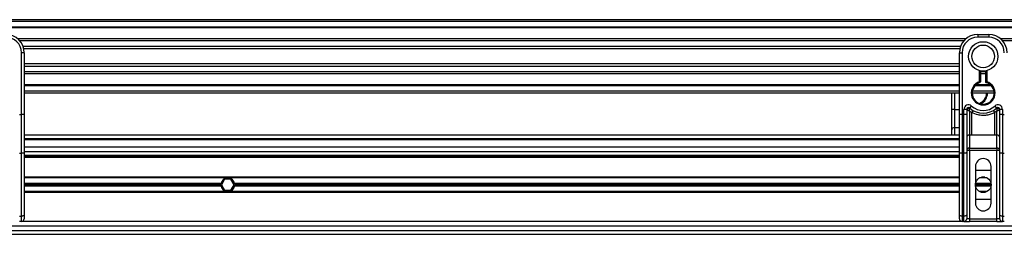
# Model space of a CAD drawing. Header units: millimetres. Extents: x 0 to 420, y 0 to 297.
# Tile 51 of 128: x 92.11 to 111.45, y 235.7 to 239.92. Entities that reach past the tile are written whole.
import ezdxf

# ---------------------------------------------------------------- set-up
doc = ezdxf.new("R2010")
doc.units = ezdxf.units.MM

msp = doc.modelspace()

# ---------------------------------------------------------------- linework, layer by layer
at = {"color": 7, "linetype": 'Continuous', "lineweight": 25}
for p, q in [((221.09183, 239.92173), (58.90817, 239.92173)), ((221.09183, 239.88569), (58.90817, 239.88569)), ((221.09183, 239.77756), (58.90817, 239.77756)), ((221.09183, 239.75918), (58.90817, 239.75918)), ((110.69627, 239.5469), (92.07342, 239.5469)), ((110.65478, 239.50508), (92.11491, 239.50508)), ((110.93051, 239.6334), (110.93051, 239.57934)), ((110.93051, 239.6334), (111.14676, 239.6334)), ((111.14676, 239.57934), (110.93051, 239.57934)), ((111.14676, 239.6334), (111.14676, 239.57934)), ((130.00384, 239.5469), (111.381, 239.5469)), ((129.96235, 239.50508), (111.42249, 239.50508)), ((92.19959, 239.27299), (92.14552, 239.27299)), ((92.14552, 238.05712), (92.14552, 239.27299)), ((110.59224, 239.39737), (92.17744, 239.39737)), ((110.57814, 239.34868), (92.19155, 239.34868)), ((92.19959, 239.27299), (92.19959, 238.95495)), ((110.5701, 239.27299), (110.62416, 239.27299)), ((110.5701, 238.95495), (110.5701, 239.27299)), ((110.62416, 239.27299), (110.62416, 238.05712)), ((110.5701, 239.05314), (92.19959, 239.05314)), ((110.5701, 239.00445), (92.19959, 239.00445)), ((92.19959, 238.95495), (92.19959, 238.72606)), ((110.5701, 238.89674), (92.19959, 238.89674)), ((110.5701, 238.72606), (110.5701, 238.95495)), ((110.96655, 238.70299), (110.96655, 238.92152)), ((110.98457, 238.91749), (110.98457, 238.70299)), ((111.09269, 238.89674), (110.98457, 238.89674)), ((111.09269, 238.68947), (111.09269, 238.91749)), ((111.11071, 238.92152), (111.11071, 238.70299)), ((110.5701, 238.85493), (92.19959, 238.85493)), ((92.19959, 238.72606), (92.19959, 238.05712)), ((110.5701, 238.05712), (110.5701, 238.72606)), ((110.98457, 238.70299), (110.96655, 238.70299)), ((110.9721, 238.68585), (110.96655, 238.70299)), ((111.09269, 238.85493), (110.98457, 238.85493)), ((110.5701, 238.64264), (92.19959, 238.64264)), ((110.5701, 238.62426), (92.19959, 238.62426)), ((110.5701, 238.51614), (92.19959, 238.51614)), ((110.5701, 238.48009), (92.19959, 238.48009)), ((110.41949, 238.15397), (110.41949, 238.48009)), ((110.47355, 238.48009), (110.47355, 238.15397)), ((111.25488, 238.48009), (110.82239, 238.48009)), ((111.25185, 238.51614), (110.82541, 238.51614)), ((111.19981, 238.62426), (110.87745, 238.62426)), ((111.18126, 238.64264), (110.89601, 238.64264)), ((110.47355, 238.15397), (110.41949, 238.15397)), ((110.41949, 237.75541), (110.41949, 238.15397)), ((110.47355, 238.15397), (110.47355, 237.79969)), ((110.47355, 238.15397), (110.5701, 238.15397)), ((110.6602, 238.05712), (110.6602, 238.15774)), ((110.71427, 238.15774), (110.6602, 238.15774)), ((110.71427, 238.15774), (110.71427, 238.05712)), ((110.71945, 238.15397), (110.71427, 238.15397)), ((110.81322, 238.09522), (110.76833, 238.12247)), ((110.76833, 238.12247), (110.76833, 237.65208)), ((110.77433, 238.1846), (110.81037, 238.22489)), ((110.81322, 237.65208), (110.81322, 238.09522)), ((111.30894, 238.12247), (111.26405, 238.09522)), ((111.26405, 237.65208), (111.26405, 238.09522)), ((111.26689, 238.22489), (111.30293, 238.1846)), ((111.30894, 237.65208), (111.30894, 238.12247)), ((111.363, 238.15397), (111.35782, 238.15397)), ((111.363, 238.05712), (111.363, 238.15774)), ((111.41706, 238.15774), (111.363, 238.15774)), ((111.41706, 238.15774), (111.41706, 238.05712)), ((92.10948, 238.05712), (92.14552, 238.05712)), ((92.14552, 237.29554), (92.14552, 238.05712)), ((92.19959, 238.05712), (92.14552, 238.05712)), ((92.19959, 238.05712), (92.19959, 237.31839)), ((110.62416, 238.05712), (110.5701, 238.05712)), ((110.5701, 237.31839), (110.5701, 238.05712)), ((110.62416, 238.05712), (110.62416, 237.29554)), ((110.62416, 238.05712), (110.6602, 238.05712)), ((110.6602, 237.29554), (110.6602, 238.05712)), ((110.71427, 238.05712), (110.6602, 238.05712)), ((110.71427, 238.05712), (110.71427, 237.31839)), ((111.41706, 238.05712), (111.363, 238.05712)), ((111.363, 237.31839), (111.363, 238.05712)), ((111.41706, 238.05712), (111.4531, 238.05712)), ((111.41706, 238.05712), (111.41706, 237.29554)), ((110.41949, 237.65116), (110.41949, 237.75541)), ((110.47355, 237.79969), (110.47355, 237.65116)), ((110.5701, 237.79969), (110.47355, 237.79969)), ((110.5701, 237.65116), (92.19959, 237.65116)), ((110.5701, 237.57907), (92.19959, 237.57907)), ((110.5701, 237.56105), (92.19959, 237.56105)), ((110.81322, 237.65208), (110.76833, 237.65208)), ((110.76833, 237.65208), (110.76833, 237.39691)), ((111.30894, 237.65208), (111.26405, 237.65208)), ((111.30894, 237.39691), (111.30894, 237.65208)), ((110.5701, 237.41689), (92.19959, 237.41689)), ((110.5701, 237.32679), (92.19959, 237.32679)), ((92.19959, 237.31839), (92.19959, 236.08413)), ((110.5701, 236.08413), (110.5701, 237.31839)), ((110.76833, 237.35263), (110.71427, 237.35263)), ((110.71427, 237.31839), (110.71427, 236.08413)), ((110.76833, 237.39691), (111.30894, 237.39691)), ((110.76833, 237.35263), (110.76833, 237.39691)), ((110.76833, 237.35263), (110.76833, 236.0113)), ((111.30894, 237.35263), (110.76833, 237.35263)), ((111.30894, 237.39691), (111.30894, 237.35263)), ((111.363, 237.35263), (111.30894, 237.35263)), ((111.30894, 236.0113), (111.30894, 237.35263)), ((111.363, 236.08413), (111.363, 237.31839)), ((92.14552, 237.29554), (92.10948, 237.29554)), ((92.14552, 236.06128), (92.14552, 237.29554)), ((110.5701, 237.2511), (92.19959, 237.2511)), ((110.5701, 237.23308), (92.19959, 237.23308)), ((110.5701, 237.21506), (92.19959, 237.21506)), ((110.6602, 237.29554), (110.62416, 237.29554)), ((110.62416, 237.29554), (110.62416, 236.06128)), ((110.6602, 236.06128), (110.6602, 237.29554)), ((111.4531, 237.29554), (111.41706, 237.29554)), ((111.41706, 237.29554), (111.41706, 236.06128)), ((110.88546, 237.03846), (110.88546, 236.31765)), ((110.88546, 236.96638), (111.19181, 236.96638)), ((111.19181, 236.31765), (111.19181, 237.03846)), ((110.5701, 236.82762), (92.19959, 236.82762)), ((96.17841, 236.81141), (92.19959, 236.81141)), ((96.13798, 236.78618), (96.07555, 236.67805)), ((96.26283, 236.78618), (96.13798, 236.78618)), ((96.2224, 236.81141), (96.17841, 236.81141)), ((110.5701, 236.81141), (96.2224, 236.81141)), ((96.32525, 236.67805), (96.26283, 236.78618)), ((111.114, 236.81141), (110.96327, 236.81141)), ((111.07167, 236.82762), (111.0056, 236.82762)), ((96.06762, 236.70328), (92.19959, 236.70328)), ((96.06525, 236.67805), (92.19959, 236.67805)), ((96.06762, 236.65283), (92.19959, 236.65283)), ((96.17841, 236.5447), (92.19959, 236.5447)), ((96.07555, 236.67805), (96.13798, 236.56993)), ((96.13798, 236.56993), (96.26283, 236.56993)), ((96.2224, 236.5447), (96.17841, 236.5447)), ((110.5701, 236.5447), (96.2224, 236.5447)), ((96.26283, 236.56993), (96.32525, 236.67805)), ((110.5701, 236.70328), (96.33318, 236.70328)), ((110.5701, 236.65283), (96.33318, 236.65283)), ((110.5701, 236.67805), (96.33556, 236.67805)), ((111.19181, 236.67805), (110.88546, 236.67805)), ((111.18971, 236.70328), (110.88755, 236.70328)), ((111.18971, 236.65283), (110.88755, 236.65283)), ((111.114, 236.5447), (110.96327, 236.5447)), ((110.5701, 236.52848), (92.19959, 236.52848)), ((111.19181, 236.38973), (110.88546, 236.38973)), ((111.07167, 236.52848), (111.0056, 236.52848)), ((92.10948, 236.06128), (92.14552, 236.06128)), ((92.14552, 235.95724), (92.14552, 236.06128)), ((92.19959, 236.08413), (92.19959, 236.0113)), ((110.5701, 236.0113), (110.5701, 236.08413)), ((110.62416, 236.06128), (110.6602, 236.06128)), ((110.62416, 236.06128), (110.62416, 235.95724)), ((110.6602, 235.95724), (110.6602, 236.06128)), ((110.71427, 236.08413), (110.71427, 236.0113)), ((110.76833, 236.0113), (110.71427, 236.0113)), ((110.76833, 236.0113), (110.76833, 235.95724)), ((110.76833, 236.0113), (111.30894, 236.0113)), ((111.30894, 235.95724), (111.30894, 236.0113)), ((111.363, 236.0113), (111.30894, 236.0113)), ((111.363, 236.0113), (111.363, 236.08413)), ((111.41706, 236.06128), (111.4531, 236.06128)), ((111.41706, 236.06128), (111.41706, 235.95724)), ((70.47509, 235.77703), (115.31423, 235.77703)), ((115.29113, 235.86714), (70.49819, 235.86714)), ((92.14552, 235.95724), (92.10948, 235.95724)), ((110.62416, 235.95724), (92.14552, 235.95724)), ((110.6602, 235.95724), (110.62416, 235.95724)), ((110.6602, 235.95724), (110.76833, 235.95724)), ((111.30894, 235.95724), (110.76833, 235.95724)), ((111.30894, 235.95724), (111.41706, 235.95724)), ((111.4531, 235.95724), (111.41706, 235.95724)), ((70.45409, 235.70495), (115.33523, 235.70495))]:
    msp.add_line(p, q, dxfattribs=at)
at = {"color": 7, "linetype": 'Continuous', "lineweight": 25, "flags": 128}
for points in [[(92.19959, 237.31839), (92.19855, 237.31393), (92.19547, 237.30964), (92.19047, 237.30569), (92.18375, 237.30223), (92.17556, 237.29939), (92.16621, 237.29728), (92.15607, 237.29598), (92.14552, 237.29554)], [(110.62416, 237.29554), (110.61362, 237.29598), (110.60348, 237.29728), (110.59413, 237.29939), (110.58594, 237.30223), (110.57921, 237.30569), (110.57422, 237.30964), (110.57114, 237.31393), (110.5701, 237.31839)], [(110.71427, 237.31839), (110.71323, 237.31393), (110.71015, 237.30964), (110.70515, 237.30569), (110.69843, 237.30223), (110.69024, 237.29939), (110.68089, 237.29728), (110.67075, 237.29598), (110.6602, 237.29554)], [(111.41706, 237.29554), (111.40651, 237.29598), (111.39637, 237.29728), (111.38703, 237.29939), (111.37883, 237.30223), (111.37211, 237.30569), (111.36712, 237.30964), (111.36404, 237.31393), (111.363, 237.31839)], [(92.19959, 236.08413), (92.19855, 236.07967), (92.19547, 236.07539), (92.19047, 236.07144), (92.18375, 236.06798), (92.17556, 236.06513), (92.16621, 236.06302), (92.15607, 236.06172), (92.14552, 236.06128)], [(110.62416, 236.06128), (110.61362, 236.06172), (110.60348, 236.06302), (110.59413, 236.06513), (110.58594, 236.06798), (110.57921, 236.07144), (110.57422, 236.07539), (110.57114, 236.07967), (110.5701, 236.08413)], [(110.71427, 236.08413), (110.71323, 236.07967), (110.71015, 236.07539), (110.70515, 236.07144), (110.69843, 236.06798), (110.69024, 236.06513), (110.68089, 236.06302), (110.67075, 236.06172), (110.6602, 236.06128)], [(111.41706, 236.06128), (111.40651, 236.06172), (111.39637, 236.06302), (111.38703, 236.06513), (111.37883, 236.06798), (111.37211, 236.07144), (111.36712, 236.07539), (111.36404, 236.07967), (111.363, 236.08413)]]:
    msp.add_lwpolyline(points, dxfattribs=at)
at = {"color": 7, "linetype": 'Continuous', "lineweight": 25}
for centre, radius in [((111.03863, 239.20091), 0.28854), ((111.03863, 239.20091), 0.22194), ((111.03863, 236.67805), 0.15317)]:
    msp.add_circle(centre, radius, dxfattribs=at)
for centre, radius, start, end in [((91.83918, 239.27299), 0.36041, 0, 90), ((91.83918, 239.27299), 0.30635, 0, 90), ((110.93051, 239.27299), 0.36041, 90, 180), ((110.93051, 239.27299), 0.30635, 90, 180), ((111.14676, 239.27299), 0.36041, 0, 90), ((111.14676, 239.27299), 0.30635, 0, 90), ((111.03863, 238.48009), 0.23427, 107.920213, 72.079787), ((111.03863, 238.48009), 0.21624, 107.920213, 75.522488), ((110.96655, 238.70299), 0.01802, 287.920213, 0), ((110.88802, 238.48009), 0.21624, 290.380401, 360), ((110.88802, 238.48009), 0.23427, 295.881191, 360), ((110.75031, 238.15774), 0.0901, 48.189685, 180), ((110.75031, 238.15774), 0.03604, 48.189685, 180), ((110.75031, 238.15774), 0.03604, 48.190689, 179.99948), ((110.76151, 238.13337), 0.04684, 75.207531, 153.906305), ((111.03863, 238.48009), 0.39645, 228.189685, 311.810315), ((111.03863, 238.48009), 0.34239, 228.189685, 311.810315), ((111.03695, 237.97942), 0.25192, 141.327049, 152.635406), ((111.04032, 237.97942), 0.25192, 27.364594, 38.672951), ((111.32696, 238.15774), 0.0901, 0, 131.810315), ((111.32696, 238.15774), 0.03604, 0, 131.810315), ((111.32696, 238.15774), 0.03604, 0.00052, 131.809311), ((111.31575, 238.13337), 0.04684, 26.093695, 104.792469), ((110.4691, 237.74998), 0.04991, 84.888926, 173.756454), ((110.76388, 237.60237), 0.04991, 84.888926, 173.756454), ((111.31339, 237.60237), 0.04991, 6.243546, 95.111074), ((110.76388, 237.3472), 0.04991, 84.888926, 173.756454), ((111.31339, 237.3472), 0.04991, 6.243546, 95.111074), ((111.03863, 237.03846), 0.15317, 0, 180), ((96.2004, 236.67805), 0.13515, 99.366789, 169.241682), ((96.2004, 236.67805), 0.13515, 10.758318, 80.633211), ((96.2004, 236.67805), 0.13515, 169.241682, 180), ((96.2004, 236.67805), 0.13515, 180, 190.758318), ((96.2004, 236.67805), 0.13515, 190.758318, 260.633211), ((96.2004, 236.67805), 0.13515, 279.366789, 349.241682), ((96.2004, 236.67805), 0.13515, 0, 10.758318), ((96.2004, 236.67805), 0.13515, 349.241682, 0), ((111.03863, 236.31765), 0.15317, 180, 0), ((92.14552, 236.0113), 0.05406, 270, 0), ((110.62416, 236.0113), 0.05406, 180, 270), ((110.6602, 236.0113), 0.05406, 270, 0), ((111.41706, 236.0113), 0.05406, 180, 270)]:
    msp.add_arc(centre, radius, start, end, dxfattribs=at)
for points, knots in [([(111.09269, 238.68947), (111.09284, 238.68959), (111.09313, 238.68981), (111.09534, 238.69152), (111.09871, 238.69409), (111.10356, 238.69774), (111.10779, 238.70086), (111.1103, 238.7027), (111.11067, 238.70296), (111.11071, 238.70299)], [0, 0, 0, 0, 0.16194992, 0.32336195, 0.4972773, 0.7062892, 0.9573608, 0.99480442, 1, 1, 1, 1]), ([(110.71945, 238.15397), (110.71834, 238.15477), (110.71596, 238.1565), (110.71447, 238.15759), (110.71432, 238.1577), (110.71427, 238.15774)], [0, 0, 0, 0, 0.37275472, 0.80355374, 1, 1, 1, 1]), ([(110.76833, 238.12247), (110.76825, 238.12252), (110.76811, 238.1226), (110.76791, 238.12273), (110.76767, 238.12287), (110.76733, 238.12308), (110.76679, 238.12341), (110.76598, 238.12391), (110.76472, 238.12469), (110.76279, 238.12588), (110.75979, 238.12774), (110.75495, 238.13074), (110.74602, 238.13632), (110.7373, 238.14191), (110.72707, 238.14867), (110.72271, 238.1517), (110.71945, 238.15397)], [0, 0, 0, 0, 0.004190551, 0.006856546, 0.010500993, 0.016082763, 0.024633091, 0.037736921, 0.057844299, 0.088796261, 0.136822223, 0.212882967, 0.340573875, 0.611715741, 0.709873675, 1, 1, 1, 1]), ([(110.76833, 238.12247), (110.76833, 238.12256), (110.76834, 238.12276), (110.76836, 238.12307), (110.76838, 238.12346), (110.76841, 238.124), (110.76846, 238.12486), (110.76854, 238.12618), (110.76866, 238.12827), (110.76887, 238.13157), (110.76924, 238.13701), (110.77005, 238.14751), (110.77103, 238.15786), (110.77235, 238.16989), (110.77299, 238.17491), (110.77347, 238.17865)], [0, 0, 0, 0, 0.00426596, 0.00889009, 0.01380627, 0.02144646, 0.0333306, 0.05185022, 0.08082575, 0.12657636, 0.20045088, 0.32751798, 0.61268516, 0.71115998, 1, 1, 1, 1]), ([(110.77433, 238.1846), (110.77432, 238.18455), (110.77428, 238.1844), (110.77402, 238.18271), (110.77364, 238.17993), (110.77347, 238.17865)], [0, 0, 0, 0, 0.19789451, 0.62975779, 1, 1, 1, 1]), ([(111.26405, 238.09522), (111.23913, 238.08385), (111.18861, 238.0608), (111.10718, 238.04251), (111.02342, 238.03787), (110.92258, 238.04886), (110.85484, 238.07758), (110.81322, 238.09522)], [0, 0, 0, 0, 0.175347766, 0.355579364, 0.531018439, 0.711881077, 1, 1, 1, 1]), ([(111.30293, 238.1846), (111.30296, 238.18447), (111.30302, 238.18418), (111.30335, 238.18199), (111.30366, 238.17964), (111.3038, 238.17865)], [0, 0, 0, 0, 0.3358482, 0.72238304, 1, 1, 1, 1]), ([(111.3038, 238.17865), (111.30428, 238.17491), (111.30492, 238.16989), (111.30623, 238.15786), (111.30722, 238.14751), (111.30802, 238.13701), (111.30839, 238.13157), (111.3086, 238.12827), (111.30873, 238.12618), (111.30881, 238.12486), (111.30885, 238.124), (111.30888, 238.12346), (111.30891, 238.12307), (111.30892, 238.12276), (111.30893, 238.12256), (111.30894, 238.12247)], [0, 0, 0, 0, 0.28884002, 0.38731484, 0.67248202, 0.79954912, 0.87342364, 0.91917425, 0.94814978, 0.9666694, 0.97855354, 0.98619373, 0.99110991, 0.99573404, 1, 1, 1, 1]), ([(111.35782, 238.15397), (111.35456, 238.1517), (111.35019, 238.14867), (111.33997, 238.14191), (111.33125, 238.13632), (111.32232, 238.13074), (111.31748, 238.12774), (111.31447, 238.12588), (111.31254, 238.12469), (111.31129, 238.12391), (111.31047, 238.12341), (111.30994, 238.12308), (111.30959, 238.12287), (111.30936, 238.12273), (111.30916, 238.1226), (111.30902, 238.12252), (111.30894, 238.12247)], [0, 0, 0, 0, 0.29012633, 0.38828426, 0.65942612, 0.78711703, 0.86317778, 0.91120374, 0.9421557, 0.96226308, 0.97536691, 0.98391724, 0.98949901, 0.99314345, 0.99580945, 1, 1, 1, 1]), ([(111.363, 238.15774), (111.36287, 238.15764), (111.36259, 238.15745), (111.36069, 238.15605), (111.35867, 238.15458), (111.35782, 238.15397)], [0, 0, 0, 0, 0.33368437, 0.72015173, 1, 1, 1, 1]), ([(111.26405, 237.65208), (111.17984, 237.65371), (111.02955, 237.65662), (110.87929, 237.65346), (110.81322, 237.65208)], [0, 0, 0, 0, 0.56028269, 1, 1, 1, 1])]:
    msp.add_open_spline(points, degree=3, knots=knots, dxfattribs=at)

doc.saveas('drawing.dxf')
